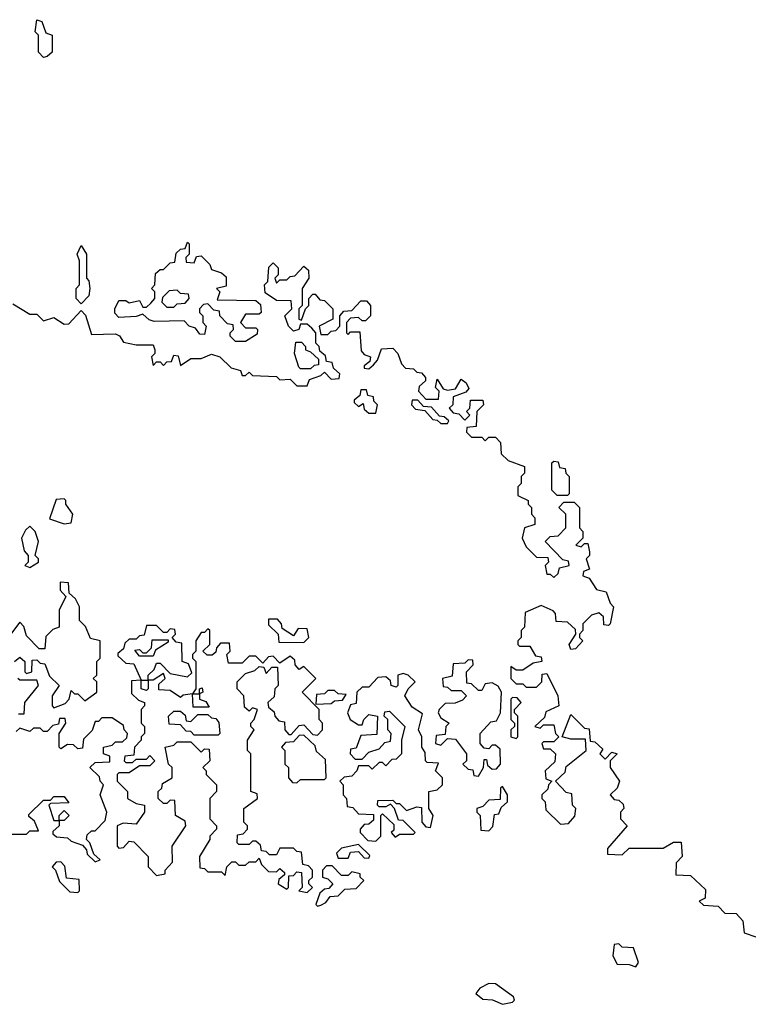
# Model space of a CAD drawing. Extents: x 1985742 to 2252716, y 78271 to 266492.
# Tile 43 of 250: x 2103085 to 2105213, y 117233 to 120110. Entities that reach past the tile are written whole.
import ezdxf

# ---------------------------------------------------------------- set-up
doc = ezdxf.new("R2010")
doc.units = 0

msp = doc.modelspace()

# ---------------------------------------------------------------- linework, layer by layer
at = {"layer": '0CON10XD'}
for points in [[(2103155, 120000), (2103140, 120015), (2103140, 120065), (2103130, 120075), (2103135, 120110), (2103150, 120105), (2103161.7, 120071.7), (2103180, 120065), (2103180, 120015), (2103165, 120002.5), (2103155, 120000)], [(2103265, 119280), (2103250, 119295), (2103250, 119325), (2103260, 119335), (2103260, 119405), (2103252.5, 119425), (2103265, 119450), (2103280, 119425), (2103280, 119355), (2103287, 119347), (2103290, 119325), (2103287, 119303), (2103265, 119280)], [(2103745, 119170), (2103715, 119170), (2103700, 119185), (2103700, 119195), (2103710, 119205), (2103708.3, 119218.3), (2103691.7, 119221.7), (2103670, 119245), (2103668.3, 119258.3), (2103651.7, 119261.7), (2103635, 119280), (2103621.7, 119278.3), (2103610, 119265), (2103610, 119255), (2103620, 119245), (2103620, 119225), (2103630, 119215), (2103625, 119190), (2103611.7, 119191.7), (2103598.3, 119208.3), (2103580, 119215), (2103565, 119230), (2103478.3, 119228.3), (2103463, 119233), (2103445, 119250), (2103425, 119242.5), (2103375, 119240), (2103363, 119253), (2103362.5, 119265), (2103375, 119290), (2103395, 119290), (2103405, 119282.5), (2103435, 119290), (2103445, 119270), (2103455, 119270), (2103468.3, 119281.7), (2103480, 119295), (2103480, 119315), (2103470, 119325), (2103480, 119335), (2103481.7, 119368.3), (2103495, 119380), (2103505, 119380), (2103525, 119400), (2103538.3, 119401.7), (2103541.7, 119428.3), (2103555, 119440), (2103568.3, 119441.7), (2103575, 119460), (2103580, 119455), (2103580, 119425), (2103570, 119415), (2103571.7, 119401.7), (2103595, 119400), (2103601.7, 119418.3), (2103615, 119420), (2103640, 119395), (2103645, 119380), (2103675, 119370), (2103688.3, 119358.3), (2103688.3, 119331.7), (2103660, 119325), (2103670, 119315), (2103661.7, 119291.7), (2103775, 119290), (2103788.3, 119278.3), (2103790, 119255), (2103785, 119250), (2103745, 119250), (2103730, 119225), (2103745, 119210), (2103775, 119210), (2103780, 119205), (2103778.3, 119191.7), (2103745, 119170)], [(2103065, 119280), (2103115, 119250), (2103135, 119250), (2103155, 119230), (2103185, 119240), (2103215, 119220), (2103228.3, 119221.7), (2103265, 119260), (2103277, 119247), (2103295, 119190), (2103365, 119192.5), (2103376.4, 119186.4), (2103388.3, 119168.3), (2103425, 119160), (2103475, 119160), (2103480, 119145), (2103480, 119135), (2103470, 119125), (2103475, 119100), (2103485, 119110), (2103495, 119110), (2103505, 119100), (2103515, 119110), (2103528.3, 119111.7), (2103535, 119130), (2103548.3, 119128.3), (2103555, 119100), (2103585, 119120), (2103615, 119120), (2103645, 119132.5), (2103670, 119125), (2103703, 119093), (2103730, 119085), (2103735, 119070), (2103745, 119070), (2103755, 119080), (2103765, 119070), (2103835, 119067.5), (2103845, 119057.5), (2103875, 119060), (2103895, 119040), (2103925, 119040), (2103931.7, 119058.3), (2103965, 119070), (2103975, 119080), (2103995, 119060), (2104018.3, 119061.7), (2104020, 119075), (2104001.7, 119091.7), (2103998.3, 119108.3), (2103981.7, 119111.7), (2103978.3, 119128.3), (2103961.7, 119141.7), (2103960, 119155), (2103950, 119165), (2103950, 119195), (2103938.3, 119208.3), (2103925, 119220), (2103905, 119220), (2103900, 119205), (2103885, 119200), (2103870, 119215), (2103860, 119245), (2103880, 119265), (2103878.3, 119288.3), (2103835, 119290), (2103801.7, 119311.7), (2103800, 119335), (2103810, 119345), (2103813, 119387), (2103825, 119400), (2103840, 119385), (2103840, 119365), (2103830, 119355), (2103835, 119340), (2103845, 119350), (2103865, 119350), (2103875, 119360), (2103888.3, 119361.7), (2103915, 119390), (2103928.3, 119378.3), (2103930, 119355), (2103910, 119325), (2103910, 119275), (2103900, 119265), (2103900, 119235), (2103908.3, 119231.7), (2103920, 119265), (2103930, 119275), (2103930, 119295), (2103941.7, 119308.3), (2103948.3, 119308.3), (2103961.7, 119291.7), (2103975, 119290), (2104000, 119265), (2104000, 119235), (2103960, 119215), (2103965, 119190), (2103985, 119190), (2103995, 119200), (2104008.3, 119201.7), (2104020, 119215), (2104020, 119245), (2104031.7, 119258.3), (2104055, 119260), (2104081.7, 119288.3), (2104098.3, 119288.3), (2104110, 119275), (2104110, 119245), (2104095, 119230), (2104085, 119230), (2104075, 119240), (2104051.7, 119238.3), (2104040, 119225), (2104040, 119195), (2104045, 119190), (2104051.7, 119198.3), (2104078.3, 119198.3), (2104083, 119143), (2104091.7, 119131.7), (2104110, 119125), (2104108.3, 119111.7), (2104091.7, 119098.3), (2104091.7, 119091.7), (2104105, 119090), (2104118.3, 119101.7), (2104130, 119115), (2104141.7, 119148.3), (2104175, 119150), (2104190, 119135), (2104200, 119105), (2104211.7, 119091.7), (2104235, 119090), (2104245, 119080), (2104258.3, 119078.3), (2104270, 119065), (2104270, 119055), (2104251.7, 119038.3), (2104250, 119025), (2104271.7, 119001.7), (2104308.3, 119001.7), (2104310, 119025), (2104300, 119035), (2104305, 119060), (2104321.7, 119031.7), (2104335, 119027.5), (2104358.3, 119031.7), (2104375, 119060), (2104389.3, 119049.3), (2104397.5, 119032.5), (2104388.3, 119021.7), (2104351.7, 119008.3), (2104350, 118985), (2104340, 118975), (2104351.7, 118961.7), (2104368.3, 118958.3), (2104385, 118940), (2104400, 118955), (2104390, 118965), (2104400, 118975), (2104401.7, 118998.3), (2104438.3, 118998.3), (2104440, 118985), (2104420, 118965), (2104418.3, 118921.7), (2104391.7, 118918.3), (2104390, 118905), (2104405, 118890), (2104435, 118890), (2104445, 118880), (2104455, 118890), (2104475, 118890), (2104490, 118875), (2104491.7, 118841.7), (2104511.7, 118821.7), (2104560, 118805), (2104560, 118785), (2104550, 118775), (2104550, 118755), (2104540, 118745), (2104540, 118720), (2104570, 118705), (2104570, 118695), (2104580, 118685), (2104580, 118665), (2104590, 118655), (2104590, 118635), (2104560, 118625), (2104552.5, 118595), (2104565, 118570), (2104595, 118540), (2104628.3, 118538.3), (2104630, 118525), (2104620, 118515), (2104625, 118490), (2104635, 118490), (2104645, 118480), (2104658.3, 118491.7), (2104661.7, 118508.3), (2104690, 118515), (2104688.3, 118528.3), (2104671.7, 118531.7), (2104620, 118585), (2104635, 118600), (2104658.3, 118601.7), (2104680, 118625), (2104680, 118665), (2104660, 118685), (2104675, 118700), (2104705, 118700), (2104720, 118685), (2104720, 118625), (2104730, 118615), (2104730, 118595), (2104710, 118575), (2104725, 118570), (2104735, 118580), (2104745, 118580), (2104750, 118555), (2104750, 118545), (2104740, 118535), (2104750, 118505), (2104731.7, 118498.3), (2104730, 118485), (2104748.3, 118478.3), (2104770, 118445), (2104798.3, 118438.3), (2104810, 118405), (2104820, 118395), (2104810, 118345), (2104805, 118340), (2104791.7, 118341.7), (2104790, 118365), (2104777, 118377), (2104755, 118370), (2104730, 118345), (2104730, 118325), (2104720, 118315), (2104720, 118305), (2104730, 118295), (2104708.3, 118271.7), (2104695, 118270), (2104690, 118285), (2104710, 118315), (2104708.3, 118328.3), (2104685, 118350), (2104651.7, 118351.7), (2104650, 118375), (2104643, 118383), (2104608.3, 118398.3), (2104561.7, 118378.3), (2104560, 118335), (2104550, 118325), (2104550, 118305), (2104540, 118295), (2104540, 118285), (2104545, 118280), (2104575, 118280), (2104591.7, 118251.7), (2104608.3, 118248.3), (2104610, 118235), (2104585, 118230), (2104555, 118210), (2104535, 118210), (2104520, 118220), (2104520, 118185), (2104535, 118170), (2104555, 118170), (2104565, 118160), (2104595, 118160), (2104610, 118175), (2104611.7, 118198.3), (2104625, 118200), (2104657.5, 118135), (2104660, 118105), (2104621.7, 118088.3), (2104618.3, 118071.7), (2104590, 118045), (2104605, 118040), (2104615, 118050), (2104645, 118050), (2104650, 118025), (2104660, 118015), (2104645, 118000), (2104615, 118000), (2104610, 117995), (2104615, 117980), (2104635, 117980), (2104650, 117965), (2104648.3, 117941.7), (2104620, 117915), (2104621.7, 117891.7), (2104640, 117885), (2104630, 117875), (2104628.3, 117861.7), (2104610, 117845), (2104610, 117835), (2104620, 117825), (2104621.7, 117801.7), (2104665, 117760), (2104688.3, 117761.7), (2104707, 117783), (2104710, 117805), (2104700, 117815), (2104698.3, 117848.3), (2104681.7, 117851.7), (2104650, 117885), (2104678.3, 117911.7), (2104681.7, 117928.3), (2104740, 117975), (2104738.3, 118008.3), (2104695, 118007.5), (2104670, 118015), (2104695, 118080), (2104735, 118040), (2104748.3, 118038.3), (2104751.7, 118001.7), (2104765, 118000), (2104788.3, 117978.3), (2104780, 117965), (2104795, 117950), (2104815, 117970), (2104830, 117965), (2104810, 117945), (2104810, 117925), (2104837.5, 117885), (2104830, 117865), (2104810, 117845), (2104821.7, 117831.7), (2104835, 117830), (2104848.3, 117818.3), (2104850, 117805), (2104840, 117795), (2104840, 117775), (2104860, 117755), (2104801.7, 117688.3), (2104801.7, 117671.7), (2104845, 117670), (2104865, 117690), (2104965, 117690), (2104995, 117707.5), (2105017, 117707), (2105020, 117665), (2105003, 117647), (2105001.7, 117611.7), (2105045, 117610), (2105088.3, 117568.3), (2105087, 117543), (2105070, 117535), (2105083, 117523), (2105125, 117520), (2105145, 117500), (2105178.3, 117498.3), (2105197.5, 117477.5), (2105201.7, 117441.7), (2105235, 117430)], [(2103535, 119270), (2103545, 119280), (2103568.3, 119281.7), (2103580, 119295), (2103578.3, 119308.3), (2103555, 119310), (2103545, 119320), (2103521.7, 119318.3), (2103501.7, 119298.3), (2103500, 119285), (2103515, 119270), (2103535, 119270)], [(2103935, 119090), (2103905, 119090), (2103900, 119095), (2103887.5, 119135), (2103891.7, 119168.3), (2103908.3, 119168.3), (2103920, 119155), (2103920, 119145), (2103935, 119140), (2103958.3, 119118.3), (2103958.3, 119101.7), (2103945, 119100), (2103935, 119090)], [(2104125, 118960), (2104130, 118985), (2104120, 118995), (2104118.3, 119008.3), (2104101.7, 119011.7), (2104098.3, 119028.3), (2104081.7, 119028.3), (2104078.3, 119011.7), (2104061.7, 118998.3), (2104061.7, 118991.7), (2104075, 118980), (2104088.3, 118988.3), (2104091.7, 118971.7), (2104105, 118960), (2104125, 118960)], [(2104335, 118930), (2104338.3, 118938.3), (2104325, 118950), (2104311.7, 118951.7), (2104288.3, 118978.3), (2104265, 118980), (2104248.3, 118998.3), (2104231.7, 118998.3), (2104230, 118985), (2104241.7, 118971.7), (2104268.3, 118968.3), (2104291.7, 118941.7), (2104305, 118940), (2104315, 118930), (2104335, 118930)], [(2104685, 118720), (2104655, 118720), (2104640, 118735), (2104640, 118815), (2104645, 118820), (2104658.3, 118818.3), (2104661.7, 118801.7), (2104678.3, 118798.3), (2104680, 118785), (2104690, 118775), (2104690, 118725), (2104685, 118720)], [(2103215, 118637.5), (2103235, 118640), (2103240, 118665), (2103220, 118695), (2103220, 118705), (2103215, 118710), (2103191.7, 118708.3), (2103171.7, 118651.7), (2103215, 118637.5)], [(2103115, 118510), (2103140, 118525), (2103140, 118535), (2103130, 118545), (2103140, 118585), (2103130, 118615), (2103115, 118630), (2103101.7, 118618.3), (2103090, 118595), (2103098.3, 118558.3), (2103110, 118545), (2103110, 118525), (2103100, 118515), (2103115, 118510)], [(2103070, 118235), (2103085, 118247.5), (2103100, 118235), (2103100, 118205), (2103105, 118200), (2103120, 118205), (2103121.7, 118238.3), (2103135, 118240), (2103145, 118230), (2103158.3, 118228.3), (2103171.7, 118191.7), (2103200, 118165), (2103180, 118135), (2103180, 118105), (2103185, 118100), (2103218.3, 118111.7), (2103230, 118125), (2103235, 118150), (2103245, 118140), (2103255, 118140), (2103275, 118120), (2103310, 118145), (2103310, 118175), (2103300, 118185), (2103310, 118195), (2103310, 118235), (2103320, 118245), (2103320, 118295), (2103291.7, 118301.7), (2103277, 118337), (2103260, 118355), (2103260, 118395), (2103248.3, 118418.3), (2103230, 118435), (2103227.5, 118465), (2103203, 118467), (2103203, 118443), (2103220, 118425), (2103200, 118385), (2103200, 118335), (2103181.7, 118328.3), (2103161.7, 118308.3), (2103158.3, 118271.7), (2103141.7, 118271.7), (2103105, 118310), (2103097, 118337), (2103085, 118350), (2103055, 118310)], [(2103915, 118290), (2103930, 118305), (2103925, 118330), (2103898.3, 118331.7), (2103885, 118310), (2103851.7, 118331.7), (2103850, 118345), (2103838.3, 118358.3), (2103811.7, 118358.3), (2103811.7, 118341.7), (2103840, 118315), (2103841.7, 118291.7), (2103915, 118290)], [(2103925, 117560), (2103940, 117575), (2103930, 117585), (2103930, 117595), (2103940, 117605), (2103940, 117625), (2103928.3, 117638.3), (2103911.7, 117641.7), (2103908.3, 117678.3), (2103895, 117680), (2103885, 117690), (2103845, 117690), (2103835, 117670), (2103815, 117670), (2103805, 117680), (2103791.7, 117681.7), (2103788.3, 117698.3), (2103775, 117710), (2103765, 117710), (2103755, 117700), (2103725, 117700), (2103720, 117705), (2103721.7, 117728.3), (2103738.3, 117731.7), (2103750, 117745), (2103750, 117755), (2103740, 117765), (2103740, 117805), (2103780, 117835), (2103778.3, 117848.3), (2103760, 117855), (2103760, 117965), (2103750, 117975), (2103750, 118005), (2103770, 118035), (2103760, 118045), (2103760, 118055), (2103770, 118065), (2103780, 118095), (2103765, 118100), (2103755, 118090), (2103741.7, 118101.7), (2103740, 118135), (2103720, 118155), (2103720, 118175), (2103745, 118200), (2103771.7, 118208.3), (2103785, 118220), (2103798.3, 118218.3), (2103805, 118200), (2103821.7, 118218.3), (2103838.3, 118218.3), (2103840, 118165), (2103830, 118155), (2103828.3, 118131.7), (2103810, 118115), (2103811.7, 118101.7), (2103828.3, 118088.3), (2103830, 118075), (2103841.7, 118061.7), (2103858.3, 118058.3), (2103860, 118035), (2103871.7, 118021.7), (2103878.3, 118021.7), (2103901.7, 118048.3), (2103915, 118050), (2103941.7, 118021.7), (2103955, 118020), (2103970, 118035), (2103970, 118055), (2103960, 118065), (2103960, 118095), (2103910, 118145), (2103950, 118185), (2103915, 118220), (2103901.7, 118211.7), (2103890, 118225), (2103888.3, 118238.3), (2103875, 118250), (2103845, 118230), (2103825, 118250), (2103811.7, 118248.3), (2103795, 118230), (2103775, 118250), (2103755, 118250), (2103735, 118230), (2103695, 118230), (2103690, 118255), (2103700, 118265), (2103698.3, 118288.3), (2103671.7, 118288.3), (2103660, 118275), (2103658.3, 118261.7), (2103647, 118253), (2103633, 118253), (2103620, 118265), (2103640, 118285), (2103640, 118325), (2103635, 118330), (2103625, 118320), (2103615, 118320), (2103600, 118295), (2103600, 118265), (2103590, 118255), (2103590, 118245), (2103600, 118235), (2103600, 118155), (2103590, 118140), (2103610, 118140), (2103610, 118155), (2103618.3, 118158.3), (2103620, 118145), (2103610, 118140), (2103610, 118125), (2103628.3, 118118.3), (2103638.3, 118101.7), (2103591.7, 118101.7), (2103590, 118140), (2103563, 118137), (2103555, 118130), (2103525, 118150), (2103491.7, 118151.7), (2103491.7, 118168.3), (2103510, 118185), (2103505, 118200), (2103475, 118180), (2103460, 118180), (2103460, 118155), (2103455, 118150), (2103440, 118155), (2103440, 118180), (2103411.7, 118178.3), (2103411.7, 118141.7), (2103431.7, 118121.7), (2103450, 118115), (2103450, 118105), (2103440, 118095), (2103440, 118055), (2103450, 118045), (2103450, 118025), (2103440, 118015), (2103440, 118005), (2103420, 117985), (2103418.3, 117961.7), (2103391.7, 117958.3), (2103390, 117945), (2103395, 117940), (2103415, 117940), (2103425, 117950), (2103455, 117950), (2103465, 117960), (2103480, 117945), (2103465, 117930), (2103435, 117930), (2103405, 117910), (2103375, 117910), (2103370, 117905), (2103370, 117885), (2103400, 117855), (2103400, 117835), (2103425, 117820), (2103450, 117815), (2103450, 117795), (2103425, 117760), (2103387, 117763), (2103370, 117755), (2103370, 117695), (2103375, 117690), (2103388.3, 117691.7), (2103405, 117710), (2103418.3, 117708.3), (2103460, 117665), (2103460, 117635), (2103485, 117610), (2103510, 117615), (2103510, 117625), (2103531.7, 117648.3), (2103530, 117695), (2103570, 117755), (2103568.3, 117768.3), (2103540, 117785), (2103538.3, 117828.3), (2103525, 117830), (2103515, 117820), (2103505, 117820), (2103490, 117835), (2103490, 117855), (2103500, 117865), (2103501.7, 117878.3), (2103530, 117895), (2103530, 117925), (2103520, 117935), (2103510, 117985), (2103535, 117990), (2103545, 118000), (2103585, 118000), (2103615, 117970), (2103625, 117980), (2103638.3, 117978.3), (2103640, 117945), (2103620, 117925), (2103630, 117915), (2103630, 117905), (2103660, 117875), (2103660, 117855), (2103640, 117835), (2103640, 117775), (2103660, 117755), (2103660, 117745), (2103640, 117725), (2103640, 117715), (2103610, 117665), (2103611.7, 117631.7), (2103625, 117630), (2103635, 117620), (2103675, 117620), (2103685, 117610), (2103690, 117635), (2103705, 117650), (2103715, 117650), (2103725, 117640), (2103745, 117640), (2103755, 117650), (2103775, 117650), (2103785, 117660), (2103791.7, 117641.7), (2103811.7, 117621.7), (2103835, 117620), (2103845, 117630), (2103858.3, 117618.3), (2103858.3, 117611.7), (2103841.7, 117598.3), (2103840, 117585), (2103865, 117570), (2103870, 117575), (2103871.7, 117608.3), (2103885, 117610), (2103895, 117620), (2103908.3, 117618.3), (2103910, 117575), (2103900, 117565), (2103925, 117560)], [(2103460, 118180), (2103460, 118195), (2103478.3, 118211.7), (2103485, 118230), (2103495, 118230), (2103525, 118200), (2103575, 118190), (2103588.3, 118201.7), (2103578.3, 118228.3), (2103560, 118235), (2103558.3, 118288.3), (2103541.7, 118291.7), (2103530, 118305), (2103540, 118315), (2103538.3, 118328.3), (2103525, 118330), (2103515, 118320), (2103505, 118320), (2103485, 118340), (2103455, 118340), (2103448.3, 118311.7), (2103435, 118310), (2103425, 118300), (2103405, 118300), (2103391.7, 118288.3), (2103388.3, 118271.7), (2103371.7, 118258.3), (2103371.7, 118251.7), (2103395, 118230), (2103418.3, 118228.3), (2103440, 118180), (2103455, 118180), (2103460, 118180)], [(2103475, 118250), (2103435, 118250), (2103421.7, 118268.3), (2103435, 118270), (2103445, 118260), (2103455, 118260), (2103470, 118275), (2103471.7, 118298.3), (2103518.3, 118298.3), (2103518.3, 118291.7), (2103481.7, 118268.3), (2103475, 118250)], [(2104425, 117900), (2104440, 117925), (2104441.7, 117948.3), (2104448.3, 117948.3), (2104451.7, 117931.7), (2104465, 117920), (2104478.3, 117921.7), (2104490, 117935), (2104488.3, 117978.3), (2104475, 117990), (2104465, 117990), (2104455, 117980), (2104441.7, 117981.7), (2104430, 117995), (2104430, 118025), (2104461.7, 118058.3), (2104478.3, 118061.7), (2104490, 118085), (2104492.5, 118145), (2104483, 118163), (2104465, 118172.5), (2104445, 118170), (2104435, 118150), (2104425, 118150), (2104405, 118170), (2104391.7, 118171.7), (2104390, 118205), (2104410, 118225), (2104408.3, 118238.3), (2104395, 118240), (2104385, 118230), (2104351.7, 118228.3), (2104348.3, 118191.7), (2104320, 118185), (2104321.7, 118161.7), (2104335, 118160), (2104345, 118150), (2104375, 118150), (2104390, 118135), (2104378.3, 118121.7), (2104357, 118113), (2104328.3, 118111.7), (2104310, 118095), (2104307.5, 118085), (2104315, 118070), (2104340, 118055), (2104330, 118045), (2104328.3, 118021.7), (2104301.7, 118018.3), (2104300, 117995), (2104315, 117990), (2104335, 118010), (2104358.3, 118008.3), (2104390, 117965), (2104390, 117945), (2104380, 117935), (2104395, 117920), (2104408.3, 117918.3), (2104411.7, 117901.7), (2104425, 117900)], [(2103081.7, 118081.7), (2103098.3, 118081.7), (2103100, 118115), (2103140, 118165), (2103135, 118180), (2103085, 118180), (2103080, 118185)], [(2104125, 117710), (2104140, 117725), (2104140, 117785), (2104145, 117790), (2104178.3, 117758.3), (2104177.5, 117742.5), (2104170, 117735), (2104181.7, 117721.7), (2104195, 117730), (2104235, 117730), (2104240, 117735), (2104205, 117770), (2104191.7, 117771.7), (2104180, 117805), (2104168.3, 117818.3), (2104155, 117810), (2104135, 117810), (2104130, 117815), (2104131.7, 117828.3), (2104175, 117830), (2104185, 117820), (2104195, 117820), (2104215, 117800), (2104245, 117810), (2104258.3, 117808.3), (2104260, 117765), (2104271.7, 117751.7), (2104285, 117750), (2104292.5, 117785), (2104280, 117805), (2104280, 117855), (2104305, 117860), (2104320, 117875), (2104320, 117895), (2104300, 117915), (2104308.3, 117938.3), (2104275, 117940), (2104270, 117945), (2104269.3, 117969.3), (2104260, 117985), (2104260, 118015), (2104250, 118035), (2104261.7, 118081.7), (2104231.7, 118101.7), (2104210, 118135), (2104220, 118155), (2104240, 118175), (2104220, 118195), (2104205, 118200), (2104190, 118195), (2104190, 118165), (2104185, 118160), (2104170, 118165), (2104168.3, 118178.3), (2104155, 118190), (2104131.7, 118188.3), (2104105, 118160), (2104085, 118160), (2104070, 118145), (2104068.3, 118111.7), (2104051.7, 118108.3), (2104042.5, 118085), (2104050, 118065), (2104075, 118050), (2104085, 118050), (2104090, 118065), (2104105, 118080), (2104130, 118075), (2104128.3, 118021.7), (2104081.7, 118018.3), (2104068.3, 117981.7), (2104051.7, 117978.3), (2104050, 117965), (2104065, 117950), (2104085, 117950), (2104105, 117970), (2104135, 117980), (2104151.7, 117998.3), (2104168.3, 118001.7), (2104170, 118025), (2104160, 118035), (2104160, 118065), (2104150, 118075), (2104151.7, 118088.3), (2104165, 118090), (2104210, 118045), (2104200, 118005), (2104200, 117965), (2104185, 117950), (2104171.7, 117948.3), (2104155, 117930), (2104145, 117940), (2104135, 117940), (2104115, 117920), (2104105, 117930), (2104075, 117930), (2104070, 117915), (2104055, 117900), (2104033, 117897), (2104020, 117885), (2104030, 117875), (2104030, 117845), (2104040, 117835), (2104041.7, 117811.7), (2104058.3, 117808.3), (2104075, 117790), (2104118.3, 117788.3), (2104118.3, 117771.7), (2104105, 117760), (2104091.7, 117758.3), (2104080, 117745), (2104080, 117735), (2104101.7, 117711.7), (2104125, 117710)], [(2103950, 118110), (2103995, 118112.5), (2104005, 118120), (2104028.3, 118121.7), (2104038.3, 118138.3), (2104015, 118140), (2104005, 118150), (2103985, 118150), (2103975, 118140), (2103951.7, 118138.3), (2103950, 118110)], [(2104535, 118010), (2104540, 118015), (2104540, 118075), (2104530, 118085), (2104530, 118095), (2104550, 118115), (2104538.3, 118128.3), (2104525, 118130), (2104520, 118125), (2104520, 118065), (2104530, 118055), (2104530, 118045), (2104520, 118035), (2104520, 118015), (2104535, 118010)], [(2103665, 118020), (2103595, 118020), (2103585, 118030), (2103571.7, 118031.7), (2103555, 118050), (2103521.7, 118051.7), (2103520, 118075), (2103535, 118090), (2103555, 118090), (2103568.3, 118078.3), (2103571.7, 118061.7), (2103585, 118060), (2103605, 118080), (2103635, 118080), (2103645, 118070), (2103658.3, 118068.3), (2103667, 118057), (2103670, 118025), (2103665, 118020)], [(2103035, 117730), (2103105, 117730), (2103115, 117740), (2103140, 117740), (2103128.3, 117768.3), (2103111.7, 117781.7), (2103111.7, 117788.3), (2103155, 117830), (2103175, 117830), (2103185, 117840), (2103215, 117840), (2103228.3, 117821.7), (2103175, 117820), (2103170, 117815), (2103185, 117770), (2103200, 117770), (2103200, 117785), (2103215, 117800), (2103230, 117785), (2103215, 117770), (2103200, 117770), (2103200, 117755), (2103181.7, 117738.3), (2103181.7, 117731.7), (2103193, 117723), (2103225, 117720), (2103235, 117710), (2103268.3, 117698.3), (2103280, 117685), (2103281.7, 117671.7), (2103305, 117650), (2103320, 117655), (2103301.7, 117671.7), (2103290, 117705), (2103280, 117715), (2103281.7, 117728.3), (2103295, 117740), (2103305, 117740), (2103335, 117770), (2103340, 117795), (2103320, 117845), (2103330, 117875), (2103320, 117885), (2103318.3, 117898.3), (2103290, 117925), (2103305, 117940), (2103348.3, 117941.7), (2103348.3, 117958.3), (2103330, 117965), (2103330, 117985), (2103355, 117990), (2103365, 118000), (2103385, 118000), (2103398.3, 118011.7), (2103400, 118025), (2103390, 118035), (2103388.3, 118048.3), (2103355, 118070), (2103325, 118070), (2103315, 118060), (2103305, 118060), (2103297, 118033), (2103271.7, 118008.3), (2103268.3, 117981.7), (2103255, 117980), (2103241.7, 117991.7), (2103225, 117992.5), (2103205, 117980), (2103200, 117985), (2103200, 118025), (2103220, 118055), (2103218.3, 118068.3), (2103201.7, 118068.3), (2103198.3, 118051.7), (2103181.7, 118048.3), (2103165, 118030), (2103155, 118030), (2103145, 118040), (2103125, 118040), (2103115, 118030), (2103085, 118040), (2103075, 118030)], [(2103895, 117880), (2103905, 117890), (2103975, 117890), (2103980, 117895), (2103978.3, 117948.3), (2103951.7, 117971.7), (2103948.3, 117988.3), (2103915, 118020), (2103901.7, 118018.3), (2103885, 118000), (2103861.7, 117998.3), (2103850, 117985), (2103860, 117975), (2103860, 117935), (2103870, 117925), (2103870, 117895), (2103881.7, 117881.7), (2103895, 117880)], [(2104455, 117740), (2104467, 117753), (2104471.7, 117788.3), (2104485, 117790), (2104491.7, 117808.3), (2104510, 117825), (2104510, 117845), (2104495, 117870), (2104490, 117865), (2104488.3, 117831.7), (2104455, 117830), (2104438.3, 117811.7), (2104420, 117805), (2104420, 117795), (2104430, 117785), (2104431.7, 117741.7), (2104455, 117740)], [(2104105, 117660), (2104108.3, 117668.3), (2104075, 117700), (2104025, 117690), (2104010, 117675), (2104015, 117660), (2104045, 117660), (2104051.7, 117678.3), (2104075, 117680), (2104091.7, 117661.7), (2104105, 117660)], [(2103255, 117560), (2103260, 117565), (2103258.3, 117598.3), (2103221.7, 117601.7), (2103217, 117637), (2103205, 117650), (2103191.7, 117648.3), (2103180, 117635), (2103190, 117625), (2103201.7, 117591.7), (2103231.7, 117561.7), (2103255, 117560)], [(2103955, 117520), (2103965, 117522.5), (2103979.3, 117530.7), (2103991.7, 117548.3), (2104015, 117550), (2104035, 117570), (2104068.3, 117571.7), (2104090, 117595), (2104080, 117605), (2104080, 117615), (2104055, 117620), (2104045, 117610), (2104025, 117610), (2103998.3, 117638.3), (2103981.7, 117638.3), (2103970, 117625), (2103970, 117605), (2103985, 117600), (2104000, 117585), (2103988.3, 117571.7), (2103975, 117570), (2103961.7, 117558.3), (2103950, 117525), (2103955, 117520)], [(2104885, 117342.5), (2104892.5, 117355), (2104878.3, 117398.3), (2104845, 117400), (2104835, 117410), (2104821.7, 117408.3), (2104817.5, 117375), (2104830.7, 117350.7), (2104865, 117350), (2104885, 117342.5)], [(2104495, 117233.3), (2104525, 117240), (2104530, 117245), (2104527.5, 117255), (2104475, 117293.3), (2104455, 117293.8), (2104429.5, 117280.5), (2104417.5, 117265), (2104438.3, 117248.3), (2104466.4, 117246.4), (2104495, 117233.3)]]:
    msp.add_lwpolyline(points, dxfattribs=at)

doc.saveas('drawing.dxf')
